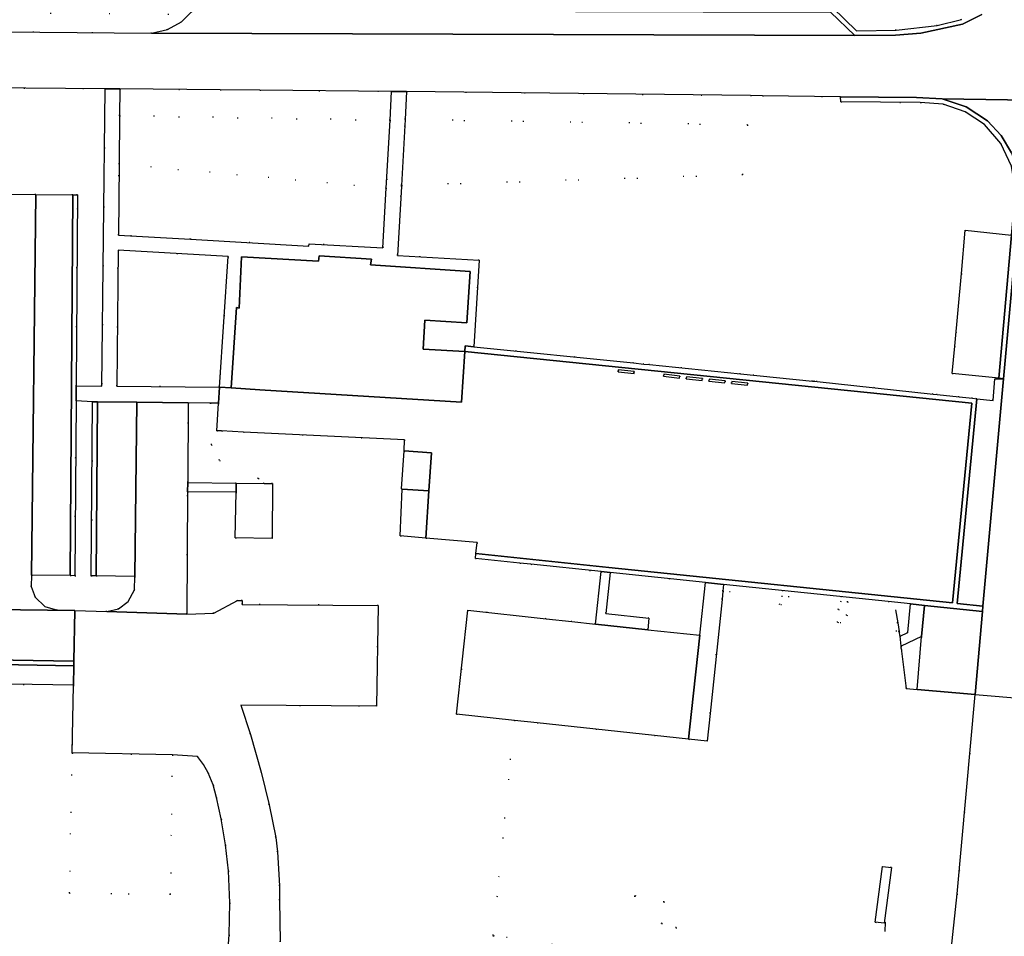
# Model space of a CAD drawing. Header units: metres. Extents: x 174791 to 179073, y 406431 to 409043.
# Tile 89 of 256: x 175974 to 176082, y 407333 to 407433. Entities that reach past the tile are written whole.
import ezdxf

# ---------------------------------------------------------------- set-up
doc = ezdxf.new("R2010")
doc.units = ezdxf.units.M
doc.linetypes.add('DOT', pattern=[6.35, 0, -6.35])
for name, color, linetype in [('panden', 254, 'Continuous'), ('scheiding_doorgang', 254, 'Continuous'), ('scheiding_hek', 254, 'Continuous'), ('terreindeelbegroeid', 254, 'DOT'), ('terreindeelonbegroeid', 254, 'DOT'), ('wegdeel_molgoot', 254, 'Continuous'), ('wegdeel_opstelplaats', 254, 'Continuous'), ('wegdeel_parkeervlak', 254, 'Continuous'), ('wegdeel_rijbaan', 254, 'Continuous'), ('wegdeel_voetpad', 254, 'Continuous'), ('wegdeel_voetpad_op_trap', 254, 'Continuous')]:
    doc.layers.add(name, color=color, linetype=linetype)

msp = doc.modelspace()

# ---------------------------------------------------------------- linework, layer by layer
at = {"layer": 'panden'}
for points in [[(175996.849, 407392.734, 0), (175997.431, 407401.546, 0), (175997.717, 407401.475, 0), (175997.987, 407407.098, 0), (176006.428, 407406.61, 0), (176006.469, 407407.177, 0), (176012.213, 407406.829, 0), (176012.108, 407406.216, 0), (176023.019, 407405.461, 0), (176022.65, 407399.867, 0), (176018.072, 407400.131, 0), (176017.874, 407396.967, 0), (176022.439, 407396.729, 0), (176022.069, 407391.149, 0), (176000, 407392.525, 0)], [(176018.502, 407381.439, 0), (176015.592, 407381.648, 0), (176015.517, 407381.653, 0), (176015.787, 407385.817, 0), (176018.771, 407385.603, 0)], [(176046.932, 407354.243, 0), (176030.368, 407356.035, 0), (176027.867, 407356.306, 0), (176021.542, 407356.99, 0), (176022.773, 407368.373, 0), (176031.34, 407367.446, 0), (176034.173, 407367.14, 0), (176036.746, 407366.862, 0), (176042.463, 407366.243, 0), (176048.163, 407365.627, 0), (176047.26, 407357.284, 0)]]:
    msp.add_polyline3d(points, close=True, dxfattribs=at)
at = {"layer": 'scheiding_doorgang'}
for p, q in [((176070.206, 407364.437), (176070.104, 407365.534)), ((176070.229, 407364.184), (176070.206, 407364.437)), ((176078.31, 407359.153), (176086.504, 407358.453))]:
    msp.add_line(p, q, dxfattribs=at)
at = {"layer": 'scheiding_hek'}
for p, q in [((176069.605, 407368.415), (176069.851, 407366.995)), ((176069.851, 407366.995), (176070.013, 407366.062)), ((176070.104, 407365.534), (176070.013, 407366.062)), ((176071.959, 407359.696), (176078.31, 407359.153)), ((176068.478, 407334.204), (176068.419, 407333.192))]:
    msp.add_line(p, q, dxfattribs=at)
msp.add_polyline3d([(176070.229, 407364.184, 0), (176070.779, 407359.797, 0), (176071.959, 407359.696, 0)], dxfattribs=at)
at = {"layer": 'terreindeelbegroeid'}
for points in [[(175842.455, 407435.039, 0), (175886.729, 407434.54, 0), (175992.256, 407433.643, 0), (175991.412, 407432.832, 0), (175989.859, 407431.981, 0), (175988.137, 407431.564, 0), (175910.57, 407432.275, 0), (175840.71, 407432.998, 0), (175838.975, 407435.078, 0)], [(175983.032, 407425.495, 0), (175982.668, 407392.92, 0), (175979.873, 407392.939, 0), (175980.016, 407413.872, 0), (175979.494, 407413.857, 0), (175975.445, 407413.902, 0), (175971.154, 407413.95, 0), (175971.138, 407411.886, 0), (175959.067, 407411.954, 0), (175958.02, 407411.974, 0), (175958.013, 407413.008, 0), (175958.064, 407417.608, 0), (175958.071, 407420.592, 0), (175958.191, 407421.853, 0), (175958.597, 407423.052, 0), (175959.267, 407424.126, 0), (175960.165, 407425.018, 0), (175961.245, 407425.68, 0)], [(176014.421, 407425.201, 0), (176014.249, 407422.039, 0), (175984.625, 407422.537, 0), (175984.653, 407425.481, 0), (175995.66, 407425.387, 0), (176000, 407425.318, 0)], [(176014.249, 407422.039, 0), (176013.838, 407414.617, 0), (175984.574, 407417.231, 0), (175984.625, 407422.537, 0)], [(176015.496, 407414.902, 0), (176015.893, 407422.129, 0), (176053.405, 407421.54, 0), (176052.886, 407416.072, 0)], [(176013.838, 407414.617, 0), (176013.475, 407408.065, 0), (176005.387, 407408.514, 0), (176005.346, 407408.245, 0), (175992.383, 407409.026, 0), (175984.499, 407409.461, 0), (175984.574, 407417.231, 0)], [(175995.564, 407392.807, 0), (175984.316, 407392.908, 0), (175984.468, 407407.825, 0), (175996.524, 407407.114, 0)], [(175981.675, 407391.21, 0), (175981.525, 407372.138, 0), (175979.73, 407372.147, 0), (175979.861, 407391.306, 0)], [(175994.547, 407391.066, 0), (175994.712, 407386.503, 0), (175995.569, 407384.791, 0), (175999.831, 407382.799, 0), (176000.452, 407382.251, 0), (175997.412, 407382.286, 0), (175992.091, 407382.368, 0), (175992.152, 407391.093, 0)], [(176048.806, 407371.422, 0), (176048.163, 407365.627, 0), (176042.463, 407366.243, 0), (176042.6, 407367.517, 0), (176037.878, 407368.028, 0), (176038.362, 407372.502, 0)], [(175979.222, 407372.166, 0), (175979.73, 407372.147, 0), (175981.525, 407372.138, 0), (175982.069, 407372.13, 0), (175986.291, 407372.068, 0), (175986.261, 407370.611, 0), (175985.581, 407369.323, 0), (175984.521, 407368.531, 0), (175983.23, 407368.241, 0), (175979.728, 407368.343, 0), (175977.842, 407368.398, 0), (175976.439, 407368.796, 0), (175975.379, 407369.797, 0), (175974.928, 407370.962, 0), (175974.98, 407372.209, 0)], [(176070.013, 407366.062, 0), (176063.259, 407367.052, 0), (176063.387, 407368.465, 0), (176050.603, 407369.565, 0), (176050.697, 407370.461, 0), (176064.365, 407369.284, 0), (176064.232, 407367.819, 0), (176069.851, 407366.995, 0)], [(176071.241, 407369.066, 0), (176070.941, 407365.93, 0), (176070.104, 407365.534, 0), (176070.013, 407366.062, 0), (176069.851, 407366.995, 0), (176064.232, 407367.819, 0), (176064.365, 407369.284, 0), (176050.697, 407370.461, 0), (176050.775, 407371.209, 0), (176068.799, 407369.345, 0)], [(176071.959, 407359.696, 0), (176070.779, 407359.797, 0), (176070.229, 407364.184, 0), (176070.206, 407364.437, 0), (176072.455, 407365.494, 0)], [(175990.407, 407352.536, 0), (175990.212, 407337.24, 0), (175979.134, 407337.382, 0), (175979.429, 407352.746, 0)], [(176068.352, 407334.09, 0), (176069.155, 407340.21, 0), (176068.172, 407340.301, 0), (176067.378, 407334.198, 0)], [(176044.517, 407328.745, 0), (176027.494, 407330.47, 0), (176025.385, 407331.113, 0), (176025.545, 407332.741, 0), (176039.852, 407330.646, 0), (176041.071, 407337.116, 0), (176044.253, 407336.429, 0), (176043.991, 407334.073, 0), (176045.591, 407333.61, 0)]]:
    msp.add_polyline3d(points, close=True, dxfattribs=at)
for points in [[(176076.816, 407433.07, 0), (176074.177, 407432.412, 0), (176069.679, 407431.922, 0), (176065.346, 407431.837, 0), (176062.719, 407434.399, 0)], [(176082.311, 407409.437, 0), (176077.223, 407410.009, 0), (176076.821, 407405.251, 0), (176076.09, 407397.298, 0), (176075.815, 407394.311, 0), (176080.912, 407393.809, 0), (176081.435, 407393.733, 0), (176080.484, 407393.732, 0), (176080.294, 407391.36, 0), (176078.514, 407391.545, 0), (176078.017, 407391.593, 0), (176076.579, 407391.747, 0), (176074.179, 407392.005, 0), (176073.729, 407392.053, 0), (176061.023, 407393.427, 0), (176060.743, 407393.451, 0), (176060.52, 407393.47, 0), (176052.623, 407394.272, 0), (176042.675, 407395.281, 0), (176042.059, 407395.343, 0), (176040.924, 407395.458, 0), (176023.43, 407397.232, 0), (176023.993, 407406.716, 0), (176015.075, 407407.234, 0), (176015.49, 407414.79, 0), (176015.496, 407414.902, 0), (176052.886, 407416.072, 0), (176053.405, 407421.54, 0), (176015.893, 407422.129, 0), (176016.061, 407425.187, 0), (176053.708, 407424.733, 0), (176055.046, 407424.717, 0), (176063.571, 407424.608, 0), (176063.609, 407424.064, 0), (176072.301, 407423.969, 0), (176074.831, 407423.786, 0), (176077.231, 407422.965, 0), (176079.344, 407421.561, 0), (176081.141, 407419.498, 0), (176082.303, 407417.021, 0)], [(176002.207, 407332.045, 0), (176002.138, 407336.61, 0), (176002.136, 407338.183, 0), (176001.914, 407341.896, 0), (176001.728, 407343.465, 0), (176001.008, 407347.073, 0), (176000.145, 407350.649, 0), (175998.96, 407354.773, 0), (175997.891, 407357.984, 0), (176012.752, 407357.876, 0), (176012.931, 407368.902, 0), (175998.07, 407369.009, 0), (175998.058, 407369.449, 0), (175997.528, 407369.441, 0), (175994.949, 407368.042, 0), (175991.989, 407367.96, 0), (175992.083, 407381.359, 0), (175997.395, 407381.311, 0), (175997.301, 407376.286, 0), (176001.326, 407376.227, 0), (176001.368, 407382.241, 0), (176000.452, 407382.251, 0), (175999.831, 407382.799, 0), (175995.569, 407384.791, 0), (175994.712, 407386.503, 0), (175994.547, 407391.066, 0), (175995.453, 407391.056, 0), (175995.264, 407388.03, 0), (175995.796, 407388.007, 0), (175998.187, 407387.889, 0), (176015.843, 407387.029, 0), (176015.787, 407385.817, 0), (176015.517, 407381.653, 0), (176015.592, 407381.648, 0), (176015.352, 407376.513, 0), (176018.168, 407376.268, 0), (176023.796, 407375.777, 0), (176023.658, 407374.598, 0), (176023.594, 407374.05, 0), (176028.47, 407373.539, 0), (176029.684, 407373.411, 0), (176037.367, 407372.606, 0), (176036.746, 407366.862, 0), (176034.173, 407367.14, 0), (176031.34, 407367.446, 0), (176022.773, 407368.373, 0), (176021.542, 407356.99, 0), (176027.867, 407356.306, 0), (176025.545, 407332.741, 0), (176025.385, 407331.113, 0)], [(176044.517, 407328.745, 0), (176045.591, 407333.61, 0), (176043.991, 407334.073, 0), (176044.253, 407336.429, 0), (176041.071, 407337.116, 0), (176039.852, 407330.646, 0), (176025.545, 407332.741, 0), (176027.867, 407356.306, 0), (176030.368, 407356.035, 0), (176046.932, 407354.243, 0), (176048.981, 407354.05, 0), (176049.296, 407357.064, 0), (176050.603, 407369.565, 0), (176063.387, 407368.465, 0), (176063.259, 407367.052, 0), (176070.013, 407366.062, 0), (176070.104, 407365.534, 0), (176070.206, 407364.437, 0), (176070.229, 407364.184, 0), (176070.779, 407359.797, 0), (176071.959, 407359.696, 0), (176078.31, 407359.153, 0), (176076.363, 407337.295, 0), (176075.691, 407331.13, 0)], [(175954.736, 407360.57, 0), (175979.571, 407360.155, 0), (175979.429, 407352.746, 0), (175979.134, 407337.382, 0), (175990.212, 407337.24, 0), (175990.407, 407352.536, 0), (175993.178, 407352.365, 0), (175993.805, 407351.489, 0), (175994.336, 407350.551, 0), (175994.876, 407349.243, 0), (175995.229, 407347.873, 0), (175995.767, 407345.512, 0), (175996.233, 407342.681, 0), (175996.541, 407339.829, 0), (175996.702, 407336.322, 0), (175996.625, 407332.812, 0), (175996.494, 407330.835, 0)]]:
    msp.add_polyline3d(points, dxfattribs=at)
at = {"layer": 'terreindeelonbegroeid'}
for points in [[(176039.213, 407394.5, 0), (176039.236, 407394.719, 0), (176040.992, 407394.535, 0), (176040.969, 407394.316, 0)], [(176044.212, 407394.009, 0), (176044.237, 407394.228, 0), (176045.981, 407394.026, 0), (176045.956, 407393.808, 0)], [(176046.678, 407393.719, 0), (176046.699, 407393.938, 0), (176048.466, 407393.766, 0), (176048.445, 407393.547, 0)], [(176049.177, 407393.463, 0), (176049.199, 407393.682, 0), (176050.947, 407393.504, 0), (176050.925, 407393.285, 0)], [(176051.636, 407393.224, 0), (176051.661, 407393.442, 0), (176053.413, 407393.244, 0), (176053.388, 407393.025, 0)]]:
    msp.add_polyline3d(points, close=True, dxfattribs=at)
at = {"layer": 'wegdeel_molgoot'}
for points in [[(176079.064, 407433.62, 0), (176076.931, 407432.567, 0), (176072.372, 407431.591, 0), (176069.596, 407431.342, 0), (176065.147, 407431.307, 0), (176062.501, 407433.875, 0)], [(176062.719, 407434.399, 0), (176065.346, 407431.837, 0), (176069.679, 407431.922, 0), (176074.177, 407432.412, 0), (176076.816, 407433.07, 0)], [(175910.782, 407363.913, 0), (175979.622, 407362.806, 0), (175979.612, 407362.287, 0), (175951.354, 407362.792, 0)]]:
    msp.add_polyline3d(points, dxfattribs=at)
for points in [[(176074.695, 407424.385, 0), (176077.356, 407423.509, 0), (176079.691, 407421.962, 0), (176081.179, 407420.359, 0), (176082.303, 407418.482, 0), (176083.015, 407416.414, 0), (176083.283, 407414.243, 0), (176081.435, 407393.733, 0), (176080.912, 407393.809, 0), (176082.311, 407409.437, 0), (176082.741, 407414.321, 0), (176082.303, 407417.021, 0), (176081.141, 407419.498, 0), (176079.344, 407421.561, 0), (176077.231, 407422.965, 0), (176074.831, 407423.786, 0), (176072.301, 407423.969, 0), (176063.609, 407424.064, 0), (176063.571, 407424.608, 0), (176071.898, 407424.527, 0)], [(175979.873, 407392.939, 0), (175979.861, 407391.306, 0), (175979.73, 407372.147, 0), (175979.222, 407372.166, 0), (175979.494, 407413.857, 0), (175980.016, 407413.872, 0)], [(176023.43, 407397.232, 0), (176040.924, 407395.458, 0), (176042.059, 407395.343, 0), (176042.675, 407395.281, 0), (176052.623, 407394.272, 0), (176060.52, 407393.47, 0), (176060.743, 407393.451, 0), (176061.023, 407393.427, 0), (176073.729, 407392.053, 0), (176074.179, 407392.005, 0), (176076.579, 407391.747, 0), (176078.017, 407391.593, 0), (176078.514, 407391.545, 0), (176076.356, 407369.124, 0), (176079.173, 407368.835, 0), (176079.12, 407368.251, 0), (176072.773, 407368.904, 0), (176071.241, 407369.066, 0), (176068.799, 407369.345, 0), (176050.775, 407371.209, 0), (176048.806, 407371.422, 0), (176038.362, 407372.502, 0), (176037.367, 407372.606, 0), (176029.684, 407373.411, 0), (176028.47, 407373.539, 0), (176023.594, 407374.05, 0), (176023.658, 407374.598, 0), (176038.224, 407373.039, 0), (176075.859, 407369.175, 0), (176077.967, 407391.065, 0), (176022.439, 407396.729, 0), (176022.483, 407397.328, 0)], [(175982.208, 407391.206, 0), (175982.069, 407372.13, 0), (175981.525, 407372.138, 0), (175981.675, 407391.21, 0)]]:
    msp.add_polyline3d(points, close=True, dxfattribs=at)
at = {"layer": 'wegdeel_opstelplaats'}
for points in [[(176018.502, 407381.439, 0), (176018.168, 407376.268, 0), (176015.352, 407376.513, 0), (176015.592, 407381.648, 0)], [(176069.155, 407340.21, 0), (176068.352, 407334.09, 0), (176067.378, 407334.198, 0), (176068.172, 407340.301, 0)]]:
    msp.add_polyline3d(points, close=True, dxfattribs=at)
at = {"layer": 'wegdeel_parkeervlak'}
for points in [[(175979.494, 407413.857, 0), (175979.222, 407372.166, 0), (175974.98, 407372.209, 0), (175975.445, 407413.902, 0)], [(176082.311, 407409.437, 0), (176080.912, 407393.809, 0), (176075.815, 407394.311, 0), (176076.09, 407397.298, 0), (176076.821, 407405.251, 0), (176077.223, 407410.009, 0)], [(175986.508, 407391.157, 0), (175986.291, 407372.068, 0), (175982.069, 407372.13, 0), (175982.208, 407391.206, 0)], [(176079.12, 407368.251, 0), (176078.31, 407359.153, 0), (176071.959, 407359.696, 0), (176072.455, 407365.494, 0), (176072.773, 407368.904, 0)], [(175979.612, 407362.287, 0), (175979.571, 407360.155, 0), (175954.736, 407360.57, 0), (175954.702, 407360.571, 0), (175951.354, 407362.792, 0)]]:
    msp.add_polyline3d(points, close=True, dxfattribs=at)
at = {"layer": 'wegdeel_rijbaan'}
for points in [[(176094.636, 407455.159, 0), (176091.425, 407424.485, 0), (176091.397, 407424.139, 0), (176074.695, 407424.385, 0), (176071.898, 407424.527, 0), (176063.571, 407424.608, 0), (176055.046, 407424.717, 0), (176053.708, 407424.733, 0), (176016.061, 407425.187, 0), (176014.421, 407425.201, 0), (176000, 407425.318, 0), (175995.66, 407425.387, 0), (175984.653, 407425.481, 0), (175983.032, 407425.495, 0), (175961.245, 407425.68, 0)], [(175830.767, 407433.101, 0), (175840.71, 407432.998, 0), (175910.57, 407432.275, 0), (175988.137, 407431.564, 0), (176065.147, 407431.307, 0), (176069.596, 407431.342, 0), (176072.372, 407431.591, 0), (176076.931, 407432.567, 0), (176079.064, 407433.62, 0)], [(176082.303, 407418.482, 0), (176081.179, 407420.359, 0), (176079.691, 407421.962, 0), (176077.356, 407423.509, 0), (176074.695, 407424.385, 0), (176091.397, 407424.139, 0)], [(175971.154, 407413.95, 0), (175975.445, 407413.902, 0), (175974.98, 407372.209, 0), (175974.928, 407370.962, 0), (175975.379, 407369.797, 0), (175976.439, 407368.796, 0), (175977.842, 407368.398, 0), (175979.728, 407368.343, 0), (175929.101, 407368.972, 0)], [(176081.65, 407330.057, 0), (176080.657, 407319.383, 0), (176074.549, 407319.972, 0), (176075.129, 407325.979, 0), (176075.614, 407330.425, 0), (176075.691, 407331.13, 0), (176076.363, 407337.295, 0), (176078.31, 407359.153, 0), (176079.12, 407368.251, 0), (176079.173, 407368.835, 0), (176081.435, 407393.733, 0), (176083.283, 407414.243, 0)], [(175996.494, 407330.835, 0), (175996.625, 407332.812, 0), (175996.702, 407336.322, 0), (175996.541, 407339.829, 0), (175996.233, 407342.681, 0), (175995.767, 407345.512, 0), (175995.229, 407347.873, 0), (175994.876, 407349.243, 0), (175994.336, 407350.551, 0), (175993.805, 407351.489, 0), (175993.178, 407352.365, 0), (175990.407, 407352.536, 0), (175979.429, 407352.746, 0), (175979.571, 407360.155, 0), (175979.612, 407362.287, 0), (175979.622, 407362.806, 0), (175979.728, 407368.343, 0), (175983.23, 407368.241, 0), (175991.989, 407367.96, 0), (175994.949, 407368.042, 0), (175997.528, 407369.441, 0), (175998.058, 407369.449, 0), (175998.07, 407369.009, 0), (176012.931, 407368.902, 0), (176012.752, 407357.876, 0), (175997.891, 407357.984, 0), (175998.96, 407354.773, 0), (176000.145, 407350.649, 0), (176001.008, 407347.073, 0), (176001.728, 407343.465, 0), (176001.914, 407341.896, 0), (176002.136, 407338.183, 0), (176002.138, 407336.61, 0), (176002.207, 407332.045, 0)], [(175929.101, 407368.972, 0), (175979.728, 407368.343, 0), (175979.622, 407362.806, 0), (175910.782, 407363.913, 0)]]:
    msp.add_polyline3d(points, dxfattribs=at)
for points in [[(176062.501, 407433.875, 0), (176065.147, 407431.307, 0), (175988.137, 407431.564, 0), (175989.859, 407431.981, 0), (175991.412, 407432.832, 0), (175992.256, 407433.643, 0), (175992.69, 407434.059, 0)], [(175984.316, 407392.908, 0), (175995.564, 407392.807, 0), (175995.453, 407391.056, 0), (175994.547, 407391.066, 0), (175992.152, 407391.093, 0), (175986.508, 407391.157, 0), (175982.208, 407391.206, 0), (175981.675, 407391.21, 0), (175979.861, 407391.306, 0), (175979.873, 407392.939, 0), (175982.668, 407392.92, 0), (175983.032, 407425.495, 0), (175984.653, 407425.481, 0), (175984.625, 407422.537, 0), (175984.574, 407417.231, 0), (175984.499, 407409.461, 0), (175992.383, 407409.026, 0), (176005.346, 407408.245, 0), (176005.387, 407408.514, 0), (176013.475, 407408.065, 0), (176013.838, 407414.617, 0), (176014.249, 407422.039, 0), (176014.421, 407425.201, 0), (176016.061, 407425.187, 0), (176015.893, 407422.129, 0), (176015.496, 407414.902, 0), (176015.49, 407414.79, 0), (176015.075, 407407.234, 0), (176023.993, 407406.716, 0), (176023.43, 407397.232, 0), (176022.483, 407397.328, 0), (176022.439, 407396.729, 0), (176017.874, 407396.967, 0), (176018.072, 407400.131, 0), (176022.65, 407399.867, 0), (176023.019, 407405.461, 0), (176012.108, 407406.216, 0), (176012.213, 407406.829, 0), (176006.469, 407407.177, 0), (176006.428, 407406.61, 0), (175997.987, 407407.098, 0), (175997.717, 407401.475, 0), (175997.431, 407401.546, 0), (175996.849, 407392.734, 0), (175995.564, 407392.807, 0), (175996.524, 407407.114, 0), (175984.468, 407407.825, 0)], [(176023.658, 407374.598, 0), (176023.796, 407375.777, 0), (176018.168, 407376.268, 0), (176018.502, 407381.439, 0), (176018.771, 407385.603, 0), (176015.787, 407385.817, 0), (176015.843, 407387.029, 0), (175998.187, 407387.889, 0), (175995.796, 407388.007, 0), (175995.264, 407388.03, 0), (175995.453, 407391.056, 0), (175995.564, 407392.807, 0), (175996.849, 407392.734, 0), (176000, 407392.525, 0), (176022.069, 407391.149, 0), (176022.439, 407396.729, 0), (176077.967, 407391.065, 0), (176075.859, 407369.175, 0), (176038.224, 407373.039, 0)], [(176039.213, 407394.5, 0), (176040.969, 407394.316, 0), (176040.992, 407394.535, 0), (176039.236, 407394.719, 0)], [(176044.212, 407394.009, 0), (176045.956, 407393.808, 0), (176045.981, 407394.026, 0), (176044.237, 407394.228, 0)], [(176046.678, 407393.719, 0), (176048.445, 407393.547, 0), (176048.466, 407393.766, 0), (176046.699, 407393.938, 0)], [(176049.177, 407393.463, 0), (176050.925, 407393.285, 0), (176050.947, 407393.504, 0), (176049.199, 407393.682, 0)], [(176051.636, 407393.224, 0), (176053.388, 407393.025, 0), (176053.413, 407393.244, 0), (176051.661, 407393.442, 0)], [(176079.173, 407368.835, 0), (176076.356, 407369.124, 0), (176078.514, 407391.545, 0), (176080.294, 407391.36, 0), (176080.484, 407393.732, 0), (176081.435, 407393.733, 0)], [(175992.152, 407391.093, 0), (175992.091, 407382.368, 0), (175992.083, 407381.359, 0), (175991.989, 407367.96, 0), (175983.23, 407368.241, 0), (175984.521, 407368.531, 0), (175985.581, 407369.323, 0), (175986.261, 407370.611, 0), (175986.291, 407372.068, 0), (175986.508, 407391.157, 0)], [(175997.412, 407382.286, 0), (175997.395, 407381.311, 0), (175992.083, 407381.359, 0), (175992.091, 407382.368, 0)], [(176000.452, 407382.251, 0), (176001.368, 407382.241, 0), (176001.326, 407376.227, 0), (175997.301, 407376.286, 0), (175997.395, 407381.311, 0), (175997.412, 407382.286, 0)]]:
    msp.add_polyline3d(points, close=True, dxfattribs=at)
at = {"layer": 'wegdeel_voetpad'}
for points in [[(176050.775, 407371.209, 0), (176050.697, 407370.461, 0), (176050.603, 407369.565, 0), (176049.296, 407357.064, 0), (176048.981, 407354.05, 0), (176046.932, 407354.243, 0), (176047.26, 407357.284, 0), (176048.163, 407365.627, 0), (176048.806, 407371.422, 0)], [(176072.773, 407368.904, 0), (176072.455, 407365.494, 0), (176070.206, 407364.437, 0), (176070.104, 407365.534, 0), (176070.941, 407365.93, 0), (176071.241, 407369.066, 0)]]:
    msp.add_polyline3d(points, close=True, dxfattribs=at)
at = {"layer": 'wegdeel_voetpad_op_trap'}
msp.add_polyline3d([(176038.362, 407372.502, 0), (176037.878, 407368.028, 0), (176042.6, 407367.517, 0), (176042.463, 407366.243, 0), (176036.746, 407366.862, 0), (176037.367, 407372.606, 0)], close=True, dxfattribs=at)

doc.saveas('drawing.dxf')
